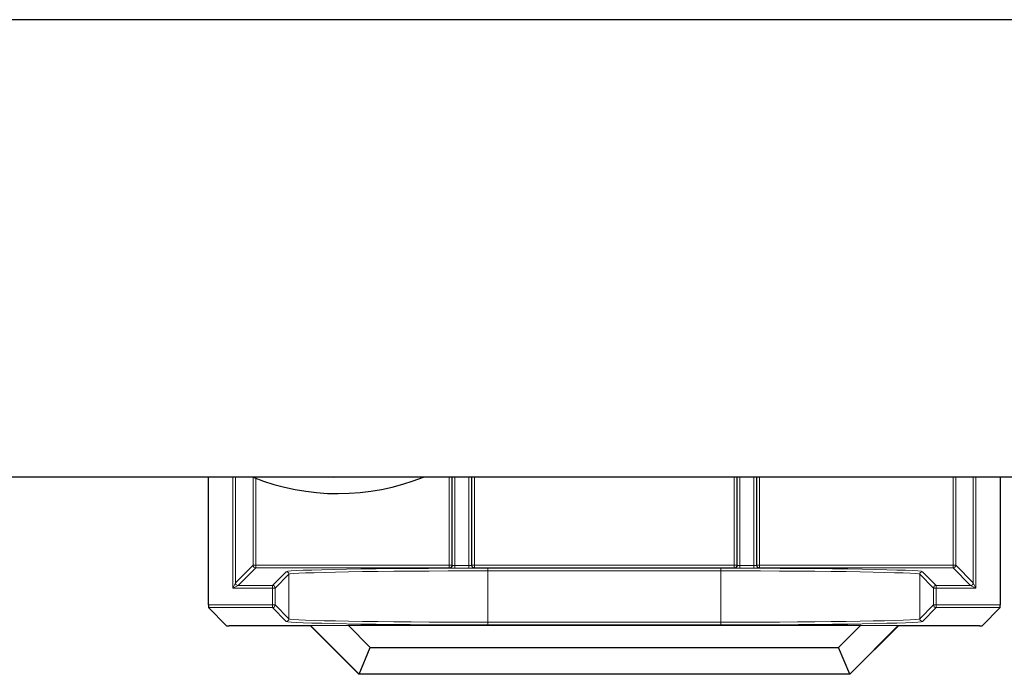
# Paper-space layout 'Blatt3' of a CAD drawing. Header units: millimetres. Extents: x 5 to 418, y 2 to 292.
# Tile 79 of 97: x 347 to 360, y 104 to 113. Entities that reach past the tile are written whole.
import ezdxf

# ---------------------------------------------------------------- set-up
doc = ezdxf.new("R2010")
doc.units = ezdxf.units.MM

psp = doc.layouts.new('Blatt3')

# ---------------------------------------------------------------- linework, layer by layer
at = {"color": 7, "linetype": 'Continuous', "lineweight": 25}
for p, q in [((377.1489, 112.6063), (315.4822, 112.6063)), ((374.4822, 106.8563), (318.1595, 106.8563)), ((349.5178, 105.2478), (349.5178, 106.8563)), ((359.4745, 105.2478), (359.4745, 106.8563)), ((349.7456, 104.9872), (349.5183, 105.2145)), ((359.4739, 105.2145), (359.2467, 104.9872)), ((350.7996, 104.9867), (349.7789, 104.9867)), ((350.8006, 104.9891), (350.7996, 104.9867)), ((351.4104, 104.3759), (350.7996, 104.9867)), ((350.8006, 104.9891), (351.2734, 104.9925)), ((351.4114, 104.3783), (350.8006, 104.9891)), ((351.2734, 104.9925), (357.7188, 104.9925)), ((351.2734, 104.9925), (351.5509, 104.715)), ((357.4414, 104.715), (357.7188, 104.9925)), ((358.1917, 104.9891), (357.5809, 104.3783)), ((358.1927, 104.9867), (357.5819, 104.3759)), ((357.7188, 104.9925), (358.1917, 104.9891)), ((358.1917, 104.9891), (358.1927, 104.9867)), ((359.2134, 104.9867), (358.1927, 104.9867)), ((351.4114, 104.3783), (351.5509, 104.715)), ((351.5509, 104.715), (357.4414, 104.715)), ((357.5809, 104.3783), (357.4414, 104.715)), ((351.4114, 104.3783), (351.4104, 104.3759)), ((357.5819, 104.3759), (351.4104, 104.3759)), ((357.5809, 104.3783), (351.4114, 104.3783)), ((357.5809, 104.3783), (357.5819, 104.3759))]:
    psp.add_line(p, q, dxfattribs=at)
at = {"color": 7, "linetype": 'Continuous', "lineweight": 18}
for p, q in [((349.8242, 105.4597), (349.8242, 106.8563)), ((349.8575, 106.8563), (349.8575, 105.5264)), ((350.0789, 105.7478), (350.0789, 106.8545)), ((350.1122, 106.8414), (350.1122, 105.7478)), ((352.5467, 105.7478), (352.5467, 106.8563)), ((352.58, 106.8563), (352.58, 105.7478)), ((352.5833, 105.7446), (352.5833, 106.8563)), ((352.6166, 106.8563), (352.6166, 105.7434)), ((352.7924, 105.7434), (352.7924, 106.8563)), ((352.8257, 106.8563), (352.8257, 105.7446)), ((352.8289, 105.7478), (352.8289, 106.8563)), ((352.8622, 106.8563), (352.8622, 105.7478)), ((356.13, 105.7478), (356.13, 106.8563)), ((356.1634, 106.8563), (356.1634, 105.7478)), ((356.1666, 105.7446), (356.1666, 106.8563)), ((356.1999, 106.8563), (356.1999, 105.7434)), ((356.3757, 105.7434), (356.3757, 106.8563)), ((356.409, 106.8563), (356.409, 105.7446)), ((356.4122, 105.7478), (356.4122, 106.8563)), ((356.4456, 106.8563), (356.4456, 105.7478)), ((358.88, 105.7478), (358.88, 106.8563)), ((358.9134, 106.8563), (358.9134, 105.7478)), ((359.1348, 105.5264), (359.1348, 106.8563)), ((359.1681, 106.8563), (359.1681, 105.4597)), ((349.8575, 105.5264), (350.0789, 105.7478)), ((350.0789, 105.7478), (350.1122, 105.7478)), ((350.1122, 105.7145), (350.1122, 105.7478)), ((350.1122, 105.7478), (352.5467, 105.7478)), ((352.5467, 105.7145), (352.5467, 105.7478)), ((352.5467, 105.7478), (352.58, 105.7478)), ((352.58, 105.7478), (352.5833, 105.7446)), ((352.6166, 105.7434), (352.6166, 105.7101)), ((352.6166, 105.7434), (352.7924, 105.7434)), ((352.7924, 105.7434), (352.7924, 105.7101)), ((352.8257, 105.7446), (352.8289, 105.7478)), ((352.8289, 105.7478), (352.8622, 105.7478)), ((352.8622, 105.7145), (352.8622, 105.7478)), ((352.8622, 105.7478), (356.13, 105.7478)), ((356.13, 105.7145), (356.13, 105.7478)), ((356.13, 105.7478), (356.1634, 105.7478)), ((356.1634, 105.7478), (356.1666, 105.7446)), ((356.1999, 105.7434), (356.1999, 105.7101)), ((356.1999, 105.7434), (356.3757, 105.7434)), ((356.3757, 105.7434), (356.3757, 105.7101)), ((356.409, 105.7446), (356.4122, 105.7478)), ((356.4122, 105.7478), (356.4456, 105.7478)), ((356.4456, 105.7478), (356.4456, 105.7145)), ((356.4456, 105.7478), (358.88, 105.7478)), ((358.88, 105.7478), (358.88, 105.7145)), ((358.88, 105.7478), (358.9134, 105.7478)), ((358.9134, 105.7478), (359.1348, 105.5264)), ((350.1122, 105.7145), (349.8908, 105.493)), ((352.5467, 105.7145), (350.1122, 105.7145)), ((350.3242, 105.493), (350.4974, 105.6663)), ((350.5308, 105.633), (350.3575, 105.4597)), ((350.5308, 105.0745), (350.5308, 105.633)), ((352.5499, 105.7112), (352.5467, 105.7145)), ((352.7924, 105.7101), (352.6166, 105.7101)), ((352.8622, 105.7145), (352.859, 105.7112)), ((356.13, 105.7145), (352.8622, 105.7145)), ((353.0304, 105.7098), (355.9619, 105.7098)), ((353.0304, 105.7098), (353.0304, 105.6764)), ((353.0304, 105.6764), (353.0304, 105.031)), ((355.9619, 105.6764), (353.0304, 105.6764)), ((355.9619, 105.7098), (355.9619, 105.6764)), ((355.9619, 105.031), (355.9619, 105.6764)), ((356.1333, 105.7112), (356.13, 105.7145)), ((356.3757, 105.7101), (356.1999, 105.7101)), ((356.4456, 105.7145), (356.4423, 105.7112)), ((358.88, 105.7145), (356.4456, 105.7145)), ((358.6348, 105.4597), (358.4615, 105.633)), ((358.4615, 105.633), (358.4615, 105.0745)), ((358.4948, 105.6663), (358.6681, 105.493)), ((359.1015, 105.493), (358.88, 105.7145)), ((349.8242, 105.4597), (349.8575, 105.5264)), ((349.8908, 105.493), (349.8242, 105.4597)), ((349.8908, 105.493), (350.3242, 105.493)), ((350.3242, 105.493), (350.3242, 105.4597)), ((358.6681, 105.4597), (358.6681, 105.493)), ((358.6681, 105.493), (359.1015, 105.493)), ((359.1681, 105.4597), (359.1015, 105.493)), ((359.1348, 105.5264), (359.1681, 105.4597)), ((350.3242, 105.4597), (349.8242, 105.4597)), ((350.3242, 105.2478), (350.3242, 105.4597)), ((350.3242, 105.4597), (350.3575, 105.4597)), ((350.3575, 105.4597), (350.3575, 105.2478)), ((358.6348, 105.2478), (358.6348, 105.4597)), ((358.6348, 105.4597), (358.6681, 105.4597)), ((358.6681, 105.4597), (358.6681, 105.2478)), ((359.1681, 105.4597), (358.6681, 105.4597)), ((349.5178, 105.2478), (350.3242, 105.2478)), ((350.3242, 105.2478), (350.3242, 105.2145)), ((350.3242, 105.2478), (350.3575, 105.2478)), ((350.3575, 105.2478), (350.5308, 105.0745)), ((358.4615, 105.0745), (358.6348, 105.2478)), ((358.6348, 105.2478), (358.6681, 105.2478)), ((358.6681, 105.2478), (359.4745, 105.2478)), ((358.6681, 105.2145), (358.6681, 105.2478)), ((350.3242, 105.2145), (349.5183, 105.2145)), ((350.4974, 105.0412), (350.3242, 105.2145)), ((358.6681, 105.2145), (358.4948, 105.0412)), ((359.4739, 105.2145), (358.6681, 105.2145)), ((353.0304, 105.031), (353.0304, 104.9977)), ((353.0304, 105.031), (355.9619, 105.031)), ((355.9619, 104.9977), (353.0304, 104.9977)), ((355.9619, 105.031), (355.9619, 104.9977))]:
    psp.add_line(p, q, dxfattribs=at)
at = {"color": 7, "linetype": 'Continuous', "lineweight": 18, "flags": 128}
psp.add_lwpolyline([(351.3599, 106.8563), (351.0962, 106.8485), (350.9379, 106.8563)], dxfattribs=at)
at = {"color": 7, "linetype": 'Continuous', "lineweight": 25}
psp.add_arc((351.1489, 109.523), 2.875, 248.15008, 291.94604, dxfattribs=at)
at = {"color": 7, "linetype": 'Continuous', "lineweight": 18}
for centre, start, end in [((350.1122, 105.7478), 180.02044, 269.97956), ((352.5467, 105.7478), 270.02044, 359.97956), ((352.5499, 105.7446), 270.02044, 359.97956), ((352.859, 105.7446), 180.02044, 269.97956), ((352.8622, 105.7478), 180.02044, 269.97956), ((356.13, 105.7478), 270.02044, 359.97956), ((356.1333, 105.7446), 270.02044, 359.97956), ((356.4424, 105.7446), 180.02044, 269.97956), ((356.4456, 105.7478), 180.02044, 269.97956), ((358.88, 105.7478), 270.02044, 359.97956), ((350.4974, 105.633), 0.02044, 89.97956), ((358.4948, 105.633), 90.02044, 179.97956), ((349.8908, 105.5264), 180.02044, 269.97956), ((350.3242, 105.4597), 0.02044, 89.97956), ((358.6681, 105.4597), 90.02044, 179.97956), ((359.1014, 105.5264), 270.02044, 359.97956), ((350.3242, 105.2478), 270.02044, 359.97956), ((358.6681, 105.2478), 180.02044, 269.97956), ((350.4974, 105.0745), 270.02044, 359.97956), ((358.4948, 105.0745), 180.02044, 269.97956)]:
    psp.add_arc(centre, 0.0333, start, end, dxfattribs=at)
for centre, major_axis, ratio, start_param, end_param in [((352.6166, 105.7446), (0.0333, 0), 0.0349101, 3.1590459, 4.712389), ((352.7924, 105.7446), (0.0333, 0), 0.0349101, 4.712389, 6.265732), ((356.1999, 105.7446), (0.0333, 0), 0.0349101, 3.1590459, 4.712389), ((356.3757, 105.7446), (0.0333, 0), 0.0349101, 4.712389, 6.265732), ((353.0304, 105.6656), (2.5333, 0), 0.0174551, 1.5707963, 3.1241394), ((353.0304, 105.6322), (2.5, 0), 0.0176878, 1.5707963, 3.1241394), ((352.6166, 105.7113), (0.0667, 0), 0.0174551, 3.1590459, 4.712389), ((352.7924, 105.7113), (0.0667, 0), 0.0174551, 4.712389, 6.265732), ((355.9619, 105.6656), (2.5333, 0), 0.0174551, 0.0174533, 1.5707963), ((355.9619, 105.6322), (2.5, 0), 0.0176878, 0.0174533, 1.5707963), ((356.1999, 105.7113), (0.0667, 0), 0.0174551, 3.1590459, 4.712389), ((356.3757, 105.7113), (0.0667, 0), 0.0174551, 4.712389, 6.265732), ((353.0304, 105.0419), (2.5333, 0), 0.0174551, 3.1590459, 4.712389), ((353.0304, 105.0753), (2.5, 0), 0.0176878, 3.1590459, 4.712389), ((355.9619, 105.0753), (2.5, 0), 0.0176878, 4.712389, 6.265732), ((355.9619, 105.0419), (2.5333, 0), 0.0174551, 4.712389, 6.265732)]:
    psp.add_ellipse(centre, major_axis=major_axis, ratio=ratio, start_param=start_param, end_param=end_param, dxfattribs=at)
at = {"color": 7, "linetype": 'Continuous', "lineweight": 25}
for centre, major_axis, start_param, end_param in [((349.5183, 105.2478), (0, 0.0333), 1.5707963, 3.1241394), ((359.4739, 105.2478), (0, 0.0333), 3.1590459, 4.712389), ((349.7789, 104.9872), (0.0333, 0), 3.1590459, 4.712389), ((359.2134, 104.9872), (0.0333, 0), 4.712389, 6.265732)]:
    psp.add_ellipse(centre, major_axis=major_axis, ratio=0.0174551, start_param=start_param, end_param=end_param, dxfattribs=at)

doc.saveas('drawing.dxf')
